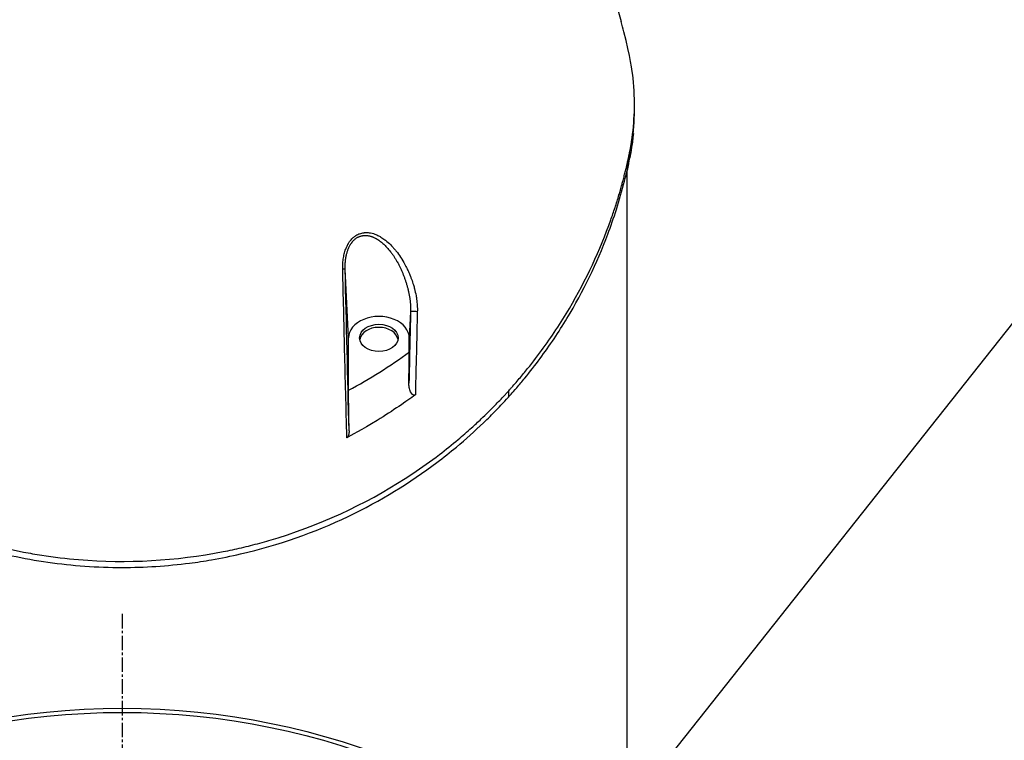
# Model space of a CAD drawing. Header units: millimetres. Extents: x 0 to 4378, y 0 to 2376.
# Tile 6 of 256: x 742 to 857, y 316 to 400. Entities that reach past the tile are written whole.
import ezdxf

# ---------------------------------------------------------------- set-up
doc = ezdxf.new("R2010")
doc.units = ezdxf.units.MM
doc.header["$LTSCALE"] = 0.2
doc.linetypes.add('CENTER2', pattern=[1.125, 0.75, -0.125, 0.125, -0.125])
doc.layers.add('02_Center Line', color=1, linetype='CENTER2')
doc.styles.add('Rainbow-5.0 Style', font='malgunsl.ttf')
doc.dimstyles.new('Rainbow-5.0 Style', dxfattribs={"dimtxt": 4.5, "dimasz": 2.5, "dimexe": 1, "dimexo": 1, "dimgap": 1, "dimtad": 1, "dimdsep": 46, "dimtxsty": 'Rainbow-5.0 Style', "dimcen": 0, "dimclrd": 251, "dimclre": 251, "dimclrt": 7, "dimazin": 3, "dimtp": 0.1, "dimtm": 0.1, "dimtfac": 0.61, "dimtmove": 0, "dimatfit": 3, "dimfxl": 1, "dimlwd": -1, "dimlwe": -1, "dimarcsym": 1})

# ---------------------------------------------------------------- blocks, each defined once
blk = doc.blocks.new('A$C1c3fed7d')
for p, q in [((59.86, 156.27), (59.86, 156.98)), ((59, 75.2), (59, 148.4)), ((26.45, 129.68), (26.05, 137.7)), ((33.7, 132.75), (33.55, 129.68)), ((26.45, 123.58), (26.45, 129.68)), ((33.55, 128.06), (33.55, 129.68)), ((45.13, 123.48), (45.13, 122.77))]:
    blk.add_line(p, q)
for radius in [86.41, 85.93]:
    blk.add_circle((0, 0), radius)
for centre, major_axis, ratio, start_param, end_param in [((-0.15, 148.4), (59.15, 0), 0.050782, 6.283182, 6.355723), ((-0.15, 148.4), (59.15, 0), 0.99871, 0, 0.014354), ((25.55, 137.69), (0.5, 0.012), 0.023755, 0.024685, 1.113295), ((34.2, 132.73), (-0.5, 0.012), 0.058318, 4.099354, 6.258466), ((30, 129.68), (3.55, 0), 0.707107, 0, 3.141593), ((30, 129.32), (2.25, 0), 0.707107, 0.111341, 3.030252), ((1.16, 169.83), (-51.84, -16.72), 0.966847, 1.75313, 1.907807), ((-219.14, -3348.74), (187.68, 7600.69), 0.024677, 5.187563, 5.188104), ((-178.78, 2702.67), (155.25, -6287.43), 0.024677, 1.146686, 1.147516)]:
    blk.add_ellipse(centre, major_axis=major_axis, ratio=ratio, start_param=start_param, end_param=end_param)
blk.add_ellipse((30, 129.68), major_axis=(2.25, 0), ratio=0.707107)
for points, knots in [([(47.46, 199.04), (47.47, 199.01), (47.48, 198.98), (47.52, 198.88), (47.55, 198.8), (47.67, 198.47), (47.77, 198.23), (48.14, 197.27), (48.41, 196.54), (49.51, 193.64), (50.31, 191.44), (53.47, 182.57), (55.68, 175.76), (57.9, 168.09), (58.11, 167.37), (58.31, 166.64)], [0, 0, 0, 0, 0.00917, 0.00917, 0.036679, 0.036679, 0.119207, 0.119207, 0.366792, 0.366792, 1.109622, 1.109622, 3.340564, 3.340564, 3.571011, 3.571011, 3.571011, 3.571011]), ([(-58.25, 166.86), (-58.46, 166.13), (-58.65, 165.4), (-58.95, 164.19), (-59.06, 163.71), (-59.19, 163.11), (-59.23, 162.96), (-59.27, 162.77), (-59.28, 162.72), (-59.31, 162.57), (-59.33, 162.46), (-59.37, 162.22), (-59.4, 162.08), (-59.44, 161.85), (-59.46, 161.76), (-59.52, 161.34), (-59.57, 161.02), (-59.7, 160.08), (-59.76, 159.46), (-59.84, 158.18), (-59.86, 157.53), (-59.86, 156.01), (-59.81, 155.15), (-59.71, 154.09), (-59.69, 153.88), (-59.61, 153.22), (-59.55, 152.76), (-59.43, 152.06), (-59.39, 151.81), (-59.33, 151.49), (-59.31, 151.4), (-59.26, 151.16), (-59.23, 151), (-59.15, 150.64), (-59.1, 150.43), (-58.98, 149.9), (-58.91, 149.57), (-58.77, 149.03), (-58.72, 148.81), (-58.62, 148.41), (-58.57, 148.24), (-58.48, 147.91), (-58.44, 147.75), (-58.35, 147.43), (-58.31, 147.27), (-58.19, 146.87), (-58.12, 146.64), (-57.99, 146.18), (-57.92, 145.96), (-57.76, 145.45), (-57.67, 145.17), (-57.44, 144.48), (-57.31, 144.07), (-56.3, 141.23), (-55.27, 138.82), (-53.82, 135.98), (-53.58, 135.52), (-53.21, 134.84), (-53.09, 134.62), (-52.42, 133.44), (-51.85, 132.48), (-50.94, 131.05), (-50.62, 130.58), (-49.91, 129.53), (-49.51, 128.96), (-48.78, 127.95), (-48.44, 127.51), (-47.45, 126.23), (-46.78, 125.4), (-44.79, 123.1), (-43.4, 121.65), (-40.72, 119.1), (-39.46, 117.99), (-37.5, 116.43), (-36.86, 115.94), (-34.95, 114.52), (-33.63, 113.63), (-30.96, 111.97), (-29.62, 111.2), (-25.6, 109.11), (-22.81, 107.89), (-18.5, 106.42), (-17.12, 106), (-14.33, 105.25), (-12.93, 104.93), (-10.81, 104.53), (-10.1, 104.41), (-7.97, 104.08), (-6.53, 103.91), (0.6, 103.31), (6.28, 103.64), (12.53, 104.86), (13.24, 105.01), (14.66, 105.34), (15.37, 105.52), (16.8, 105.91), (17.52, 106.12), (24.06, 108.15), (29.32, 110.74), (35.03, 114.55), (36.06, 115.29), (37.82, 116.63), (38.55, 117.22), (39.79, 118.26), (40.31, 118.72), (41.21, 119.52), (41.59, 119.87), (42.23, 120.49), (42.51, 120.75), (43.19, 121.42), (43.59, 121.83), (44.18, 122.44), (44.37, 122.65), (44.66, 122.96), (44.76, 123.06), (44.91, 123.23), (45.12, 123.45), (45.13, 123.48)], [-5.314567, -5.314567, -5.314567, -5.314567, -5.223468, -5.223468, -5.163957, -5.163957, -5.146104, -5.146104, -5.139689, -5.139689, -5.126937, -5.126937, -5.109433, -5.109433, -5.098055, -5.098055, -5.057228, -5.057228, -4.980558, -4.980558, -4.898576, -4.898576, -4.791795, -4.791795, -4.76585, -4.76585, -4.708745, -4.708745, -4.677924, -4.677924, -4.666779, -4.666779, -4.646933, -4.646933, -4.621, -4.621, -4.580203, -4.580203, -4.553194, -4.553194, -4.530725, -4.530725, -4.509981, -4.509981, -4.488898, -4.488898, -4.457904, -4.457904, -4.429176, -4.429176, -4.391259, -4.391259, -4.337563, -4.337563, -4.012989, -4.012989, -3.949041, -3.949041, -3.91815, -3.91815, -3.78308, -3.78308, -3.714321, -3.714321, -3.631782, -3.631782, -3.566461, -3.566461, -3.442027, -3.442027, -3.2143, -3.2143, -3.028646, -3.028646, -2.942037, -2.942037, -2.774506, -2.774506, -2.616657, -2.616657, -2.316725, -2.316725, -2.178502, -2.178502, -2.04381, -2.04381, -1.977504, -1.977504, -1.844402, -1.844402, -1.320414, -1.320414, -1.252574, -1.252574, -1.183446, -1.183446, -1.112702, -1.112702, -0.531304, -0.531304, -0.396945, -0.396945, -0.296158, -0.296158, -0.220657, -0.220657, -0.16405, -0.16405, -0.121678, -0.121678, -0.058094, -0.058094, -0.026366, -0.026366, -0.010502, -0.010502, -0.000001, -0.000001, -0.000001, -0.000001]), ([(45.13, 123.48), (45.15, 123.49), (45.34, 123.7), (45.48, 123.86), (45.56, 123.95), (45.82, 124.24), (45.99, 124.44), (46.49, 125.02), (46.82, 125.41), (47.78, 126.59), (48.4, 127.39), (50.17, 129.81), (51.26, 131.45), (54.23, 136.48), (55.84, 139.94), (57.26, 143.94), (57.43, 144.42), (57.75, 145.4), (57.9, 145.89), (58.11, 146.58), (58.16, 146.76), (58.28, 147.19), (58.35, 147.41), (58.45, 147.79), (58.49, 147.94), (58.55, 148.18), (58.58, 148.27), (58.65, 148.55), (58.7, 148.75), (58.8, 149.13), (58.84, 149.31), (58.92, 149.62), (58.95, 149.75), (59, 149.96), (59.02, 150.05), (59.05, 150.21), (59.07, 150.28), (59.1, 150.44), (59.12, 150.51), (59.15, 150.65), (59.16, 150.7), (59.18, 150.79), (59.19, 150.83), (59.21, 150.92), (59.22, 150.99), (59.25, 151.12), (59.26, 151.18), (59.28, 151.28), (59.29, 151.32), (59.32, 151.46), (59.34, 151.56), (59.39, 151.81), (59.42, 151.97), (59.47, 152.28), (59.5, 152.45), (59.7, 153.78), (59.81, 154.95), (59.89, 157.43), (59.84, 158.73), (59.61, 160.86), (59.38, 162.59), (58.53, 165.84), (58.42, 166.24), (58.31, 166.64)], [-14.928322, -14.928322, -14.928322, -14.928322, -14.896707, -14.896707, -14.848734, -14.848734, -14.752823, -14.752823, -14.560969, -14.560969, -14.17703, -14.17703, -13.409415, -13.409415, -11.876213, -11.876213, -11.668207, -11.668207, -11.453159, -11.453159, -11.372747, -11.372747, -11.272599, -11.272599, -11.20517, -11.20517, -11.166918, -11.166918, -11.081084, -11.081084, -10.998605, -10.998605, -10.942314, -10.942314, -10.903595, -10.903595, -10.870438, -10.870438, -10.833405, -10.833405, -10.814393, -10.814393, -10.794488, -10.794488, -10.685639, -10.685639, -10.597814, -10.597814, -10.533743, -10.533743, -10.390999, -10.390999, -10.164419, -10.164419, -9.928854, -9.928854, -8.224974, -8.224974, -6.336606, -6.336606, -5.119938, -5.119938, -4.948734, -4.948734, -4.948734, -4.948734]), ([(-59.86, 156.26), (-59.86, 156.12), (-59.86, 155.98), (-59.85, 155.18), (-59.81, 154.53), (-59.71, 153.23), (-59.63, 152.59), (-59.46, 151.51), (-59.38, 151.07), (-59.26, 150.43), (-59.21, 150.2), (-58.97, 149.12), (-58.77, 148.28), (-58.32, 146.6), (-58.08, 145.78), (-57.67, 144.44), (-57.5, 143.92), (-56.62, 141.37), (-55.8, 139.35), (-54.43, 136.45), (-53.96, 135.54), (-53.24, 134.2), (-53.01, 133.77), (-52.27, 132.48), (-51.76, 131.64), (-50.71, 129.99), (-50.17, 129.18), (-44.91, 121.77), (-38.96, 116.23), (-29.97, 110.65), (-27.61, 109.38), (-23.24, 107.41), (-21.3, 106.65), (-18.54, 105.73), (-17.78, 105.5), (-14.31, 104.5), (-11.53, 103.89), (-5.81, 103.08), (-2.91, 102.87), (0, 102.87)], [0.489917, 0.489917, 0.489917, 0.489917, 0.49858, 0.49858, 0.53836, 0.53836, 0.578257, 0.578257, 0.605242, 0.605242, 0.618018, 0.618018, 0.679184, 0.679184, 0.737422, 0.737422, 0.77473, 0.77473, 0.920763, 0.920763, 0.987368, 0.987368, 1.019116, 1.019116, 1.082341, 1.082341, 1.143319, 1.143319, 1.651214, 1.651214, 1.817992, 1.817992, 1.943145, 1.943145, 1.990049, 1.990049, 2.154423, 2.154423, 2.318904, 2.318904, 2.318904, 2.318904]), ([(45.13, 122.77), (45.17, 122.81), (45.58, 123.25), (46.43, 124.24), (46.74, 124.61), (47.66, 125.74), (48.26, 126.5), (49.96, 128.8), (51.01, 130.37), (53.9, 135.15), (55.48, 138.44), (57.1, 142.75), (57.44, 143.71), (58.09, 145.79), (58.41, 146.9), (58.8, 148.42), (58.9, 148.83), (59.02, 149.34), (59.04, 149.43), (59.08, 149.61), (59.1, 149.69), (59.12, 149.82), (59.13, 149.87), (59.16, 149.98), (59.17, 150.05), (59.22, 150.25), (59.25, 150.41), (59.42, 151.23), (59.52, 151.86), (59.78, 153.76), (59.86, 155.02), (59.86, 156.27)], [0.000001, 0.000001, 0.000001, 0.000001, 0.0219532, 0.0219532, 0.0351184, 0.0351184, 0.0614547, 0.0614547, 0.1141108, 0.1141108, 0.2193661, 0.2193661, 0.2494452, 0.2494452, 0.2838226, 0.2838226, 0.2965481, 0.2965481, 0.2993275, 0.2993275, 0.3018631, 0.3018631, 0.3033739, 0.3033739, 0.3052155, 0.3052155, 0.3091295, 0.3091295, 0.3252412, 0.3252412, 0.3564156, 0.3564156, 0.3564156, 0.3564156]), ([(59.73, 153.55), (59.68, 153.01), (59.61, 152.48), (59.46, 151.52), (59.39, 151.09), (59.3, 150.67)], [0.54520963, 0.54520963, 0.54520963, 0.54520963, 0.57825662, 0.57825662, 0.60451256, 0.60451256, 0.60451256, 0.60451256]), ([(59.17, 150.04), (59.17, 150.03), (59.17, 150.02), (59.11, 149.76), (59.05, 149.5), (58.99, 149.25)], [0.61745069, 0.61745069, 0.61745069, 0.61745069, 0.61801804, 0.61801804, 0.63574901, 0.63574901, 0.63574901, 0.63574901]), ([(25.77, 137.7), (25.77, 137.95), (25.77, 138.19), (25.8, 138.63), (25.83, 138.85), (25.89, 139.25), (25.94, 139.45), (26.04, 139.83), (26.1, 140.01), (26.18, 140.21), (26.19, 140.24), (26.2, 140.26), (26.25, 140.36), (26.3, 140.48), (26.38, 140.61), (26.39, 140.63), (26.4, 140.65), (26.46, 140.77), (26.52, 140.87), (26.58, 140.95), (26.69, 141.1), (26.8, 141.23), (26.93, 141.35), (27.02, 141.43), (27.11, 141.51), (27.35, 141.68), (27.5, 141.76), (27.69, 141.84), (27.72, 141.85), (27.75, 141.86), (27.91, 141.92), (28.08, 141.96), (28.3, 141.98), (28.34, 141.98), (28.37, 141.99), (28.53, 142), (28.7, 141.99), (28.86, 141.97), (29.08, 141.94), (29.31, 141.89), (29.61, 141.78), (29.69, 141.74), (29.76, 141.71), (29.9, 141.65), (30.03, 141.58), (30.18, 141.5), (30.21, 141.48), (30.23, 141.47), (30.39, 141.37), (30.55, 141.26), (30.73, 141.12), (30.75, 141.1), (30.77, 141.09), (30.97, 140.93), (31.17, 140.75), (31.38, 140.55), (31.43, 140.49), (31.49, 140.43), (31.63, 140.29), (31.7, 140.2), (31.78, 140.11), (31.86, 140.02), (31.93, 139.94), (32.01, 139.84), (32.04, 139.81), (32.06, 139.78), (32.08, 139.75), (32.12, 139.71), (32.16, 139.65), (32.33, 139.43), (32.49, 139.2), (32.66, 138.93), (32.67, 138.91), (32.68, 138.89), (32.84, 138.63), (33, 138.34), (33.16, 138.02), (33.25, 137.85), (33.33, 137.68), (33.47, 137.4), (33.52, 137.28), (33.57, 137.16), (33.61, 137.07), (33.64, 137), (33.67, 136.91), (33.68, 136.89), (33.69, 136.87), (33.73, 136.77), (33.77, 136.67), (33.81, 136.55), (33.89, 136.32), (33.97, 136.1), (34.08, 135.73), (34.13, 135.58), (34.16, 135.43), (34.23, 135.17), (34.29, 134.89), (34.36, 134.48), (34.39, 134.34), (34.41, 134.2), (34.44, 133.96), (34.46, 133.72), (34.49, 133.24), (34.5, 132.99), (34.49, 132.75)], [0, 0, 0, 0, 0.03125, 0.03125, 0.061049, 0.061049, 0.090899, 0.090899, 0.120824, 0.120824, 0.125, 0.125, 0.125, 0.140489, 0.140489, 0.142857, 0.142857, 0.142857, 0.160714, 0.160714, 0.160714, 0.1875, 0.1875, 0.1875, 0.210358, 0.210358, 0.243287, 0.243287, 0.25, 0.25, 0.25, 0.275832, 0.275832, 0.28125, 0.28125, 0.28125, 0.3125, 0.3125, 0.3125, 0.35959, 0.35959, 0.375, 0.375, 0.375, 0.403754, 0.403754, 0.410714, 0.410714, 0.410714, 0.442869, 0.442869, 0.446429, 0.446429, 0.446429, 0.5, 0.5, 0.5, 0.518047, 0.518047, 0.535714, 0.535714, 0.535714, 0.552984, 0.552984, 0.559524, 0.559524, 0.559524, 0.571429, 0.571429, 0.571429, 0.637279, 0.637279, 0.642857, 0.642857, 0.642857, 0.696429, 0.696429, 0.696429, 0.725471, 0.725471, 0.75, 0.75, 0.75, 0.76604, 0.76604, 0.775, 0.775, 0.775, 0.8, 0.8, 0.8, 0.828752, 0.828752, 0.85, 0.85, 0.85, 0.900603, 0.900603, 0.925, 0.925, 0.925, 0.9625, 0.9625, 1, 1, 1, 1]), ([(26.25, 118.01), (26.21, 119.77), (26.17, 121.51), (26.08, 124.91), (26.04, 126.58), (25.96, 129.85), (25.92, 131.45), (25.85, 134.61), (25.81, 136.17), (25.77, 137.7)], [0, 0, 0, 0, 0.255884, 0.255884, 0.506619, 0.506619, 0.753309, 0.753309, 1, 1, 1, 1]), ([(34.49, 132.75), (34.46, 131.68), (34.44, 130.6), (34.39, 128.42), (34.36, 127.32), (34.32, 125.64), (34.3, 125.05), (34.28, 123.98), (34.27, 123.51), (34.26, 123.03)], [-1, -1, -1, -1, -0.6676267, -0.6676267, -0.3286444, -0.3286444, -0.1465007, -0.1465007, 0, 0, 0, 0]), ([(34.26, 123.03), (34.24, 123.02), (34.23, 123.01), (34.19, 123), (34.18, 122.99), (34.13, 122.98), (34.11, 122.98), (34.05, 123), (34.02, 123.01), (33.95, 123.05), (33.91, 123.09), (33.82, 123.19), (33.76, 123.28), (33.64, 123.53), (33.59, 123.71), (33.52, 124.07), (33.5, 124.24), (33.51, 124.41)], [0, 0, 0, 0, 0.0060054, 0.0060054, 0.0118659, 0.0118659, 0.0198848, 0.0198848, 0.0296215, 0.0296215, 0.0453424, 0.0453424, 0.0716462, 0.0716462, 0.1104846, 0.1104846, 0.1435076, 0.1435076, 0.1435076, 0.1435076]), ([(0, 102.87), (1.32, 102.87), (2.64, 102.91), (5.27, 103.08), (6.58, 103.21), (8.74, 103.48), (9.6, 103.61), (11.59, 103.96), (12.72, 104.19), (18.3, 105.48), (22.51, 106.97), (30.19, 110.64), (33.65, 112.77), (37.55, 115.72), (38.31, 116.32), (40.16, 117.85), (41.21, 118.8), (42.74, 120.26), (43.23, 120.76), (43.96, 121.51), (44.2, 121.76), (44.82, 122.42), (45.1, 122.74), (45.13, 122.77)], [0, 0, 0, 0, 0.396019, 0.396019, 0.792309, 0.792309, 1.056704, 1.056704, 1.409216, 1.409216, 2.821782, 2.821782, 4.193408, 4.193408, 4.536157, 4.536157, 5.049846, 5.049846, 5.305262, 5.305262, 5.432948, 5.432948, 5.643552, 5.643552, 5.643552, 5.643552]), ([(34.26, 123.03), (33.23, 122.27), (31.68, 121.21), (28.02, 118.96), (26.67, 118.23), (26.25, 118.01)], [0.000001, 0.000001, 0.000001, 0.000001, 0.4389497, 0.4389497, 0.8481068, 0.8481068, 0.8481068, 0.8481068]), ([(26.51, 118.83), (26.52, 118.63), (26.5, 118.45), (26.43, 118.24), (26.4, 118.17), (26.35, 118.09), (26.33, 118.07), (26.29, 118.03), (26.27, 118.02), (26.25, 118.01)], [0, 0, 0, 0, 0.0649397, 0.0649397, 0.0955574, 0.0955574, 0.1078877, 0.1078877, 0.118322, 0.118322, 0.118322, 0.118322])]:
    blk.add_open_spline(points, degree=3, knots=knots)
blk.add_rational_spline([(26.05, 137.7), (26.04, 138.42), (26.11, 139.14), (26.54, 140.48), (26.93, 141.09), (27.99, 141.72), (28.63, 141.72), (29.78, 141.3), (30.3, 140.9), (31.68, 139.5), (32.39, 138.27), (33.4, 135.63), (33.74, 134.2), (33.7, 132.75)], [1.00000030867, 1.0000002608, 1.00000021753, 1.0000001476, 1.00000012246, 1.0000001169, 1.00000013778, 1.00000020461, 1.00000024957, 1.00000040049, 1.00000052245, 1.00000079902, 1.00000095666, 1.00000112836], degree=3, knots=[0, 0, 0, 0, 0.125, 0.125, 0.25, 0.25, 0.375, 0.375, 0.5, 0.5, 0.75, 0.75, 1, 1, 1, 1])
for points in [[(26.51, 118.83), (26.36, 125.12), (26.21, 131.41), (26.05, 137.7)], [(33.7, 132.75), (33.64, 129.97), (33.57, 127.19), (33.51, 124.41)]]:
    blk.add_open_spline(points, degree=3)
at = {"layer": '02_Center Line', "ltscale": 11.288275}
blk.add_line((0, 97.43), (0, -97.43), dxfattribs=at)

msp = doc.modelspace()

# ---------------------------------------------------------------- block references
msp.add_blockref('A$C1c3fed7d', (754.283, 232.882))

# ---------------------------------------------------------------- leaders
at = {"annotation_type": 0, "has_hookline": 1, "hookline_direction": 0, "text_width": 205.77}
msp.add_leader([(754.283, 232.882), (877.212, 388.14), (887.212, 388.14)], dimstyle='Rainbow-5.0 Style', override={"dimscale": 4, "dimgap": 1, "dimtad": 1}, dxfattribs=at)

doc.saveas('drawing.dxf')
